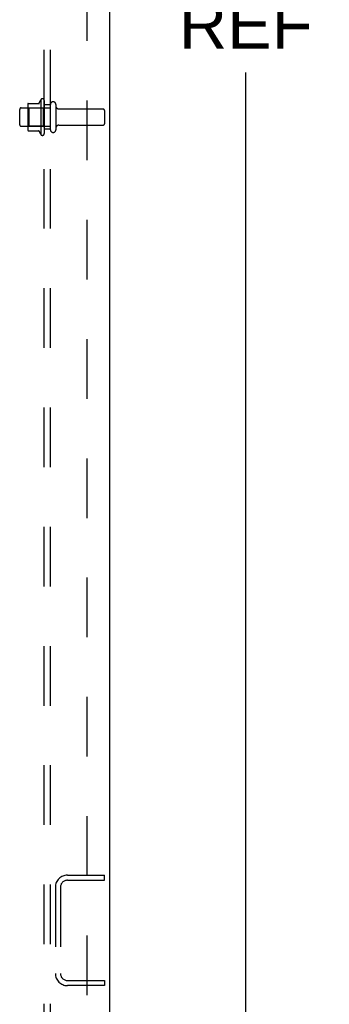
# Model space of a CAD drawing. Header units: inches. Extents: x 0 to 221, y 0 to 143.
# Tile 252 of 256: x 129.08 to 135.38, y 51.38 to 71.43. Entities that reach past the tile are written whole.
import ezdxf

# ---------------------------------------------------------------- set-up
doc = ezdxf.new("R2010")
doc.units = ezdxf.units.IN
doc.header["$LTSCALE"] = 12.142857
doc.header["$MEASUREMENT"] = 0
doc.linetypes.add('HIDDEN', pattern=[0.2, 0.1, -0.1])
doc.layers.get('0').update_dxf_attribs({"linetype": 'CONTINUOUS'})
for name, color, linetype in [('DEFAULT_2', 8, 'HIDDEN'), ('DIMENSIONS', 7, 'CONTINUOUS'), ('SUBPANEL', 7, 'CONTINUOUS')]:
    doc.layers.add(name, color=color, linetype=linetype)
doc.styles.get("Standard").update_dxf_attribs({"font": 'arial.ttf'})
doc.dimstyles.new('DIMSTYLE_1', dxfattribs={"dimtxt": 0.974026, "dimasz": 1.298701, "dimexe": 0.09, "dimexo": 0.07, "dimgap": 0.0375, "dimtad": 0, "dimtih": 1, "dimtoh": 1, "dimzin": 4, "dimdsep": 46, "dimtxsty": 'Standard', "dimblk": '_FILLED', "dimblk1": '_FILLED', "dimblk2": '_FILLED', "dimcen": 0.09, "dimadec": 3, "dimazin": 1, "dimtfac": 1, "dimtdec": 3, "dimtofl": 0, "dimtmove": 0, "dimatfit": 3, "dimldrblk": '_FILLED', "dimfxl": 0, "dimtolj": 1, "dimtzin": 4, "dimarcsym": 0})

# ---------------------------------------------------------------- blocks, each defined once
blk = doc.blocks.new('_FILLED')
at = {"color": 0, "linetype": 'ByBlock'}
blk.add_solid([(0, 0), (-1, 0.2), (-1, -0.2)], dxfattribs=at)
blk = doc.blocks.new('*D7')
at = {"layer": 'DIMENSIONS', "color": 2, "linetype": 'Continuous'}
for p, q in [((131.675, 110.21), (134.846, 110.21)), ((133.677, 110.21), (133.677, 73.763)), ((133.677, 33.446), (133.677, 70.354)), ((131.701, 33.446), (134.846, 33.446))]:
    blk.add_line(p, q, dxfattribs=at)
at = {"layer": 'DIMENSIONS', "color": 2, "linetype": 'Continuous', "xscale": 1.2987012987, "yscale": 1.2987012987, "zscale": 1.2987012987}
for p, rotation in [((133.677, 110.21), 90), ((133.677, 33.446), 270)]:
    blk.add_blockref('_FILLED', p, dxfattribs=dict(at, rotation=rotation))
at = {"layer": 'DIMENSIONS', "color": 2, "linetype": 'Continuous', "insert": (133.677, 73.276), "char_height": 0.974, "width": 3.40366, "attachment_point": 2, "line_spacing_factor": 0.9}
blk.add_mtext('76.76\\PREF', dxfattribs=at)

msp = doc.modelspace()

# ---------------------------------------------------------------- linework, layer by layer
at = {"color": 3, "linetype": 'Continuous'}
msp.add_line((130.907, 110.126), (130.907, 33.55), dxfattribs=at)
at = {"layer": 'DEFAULT_2', "color": 8, "linetype": 'HIDDEN'}
for p, q in [((129.508, 69.801), (129.508, 69.09)), ((129.578, 69.78), (129.578, 69.111)), ((129.078, 69.288), (129.078, 69.603)), ((129.108, 69.633), (129.703, 69.633)), ((129.242, 69.701), (129.242, 69.19)), ((129.262, 69.629), (129.242, 69.649)), ((129.252, 69.723), (129.48, 69.723)), ((129.558, 69.629), (129.262, 69.629)), ((129.262, 69.629), (129.262, 69.262)), ((129.558, 69.629), (129.578, 69.649)), ((129.558, 69.629), (129.558, 69.262)), ((129.703, 69.188), (129.703, 69.703)), ((129.813, 69.703), (129.813, 69.188)), ((129.875, 69.611), (130.773, 69.611)), ((130.803, 69.581), (130.803, 69.311)), ((129.108, 69.258), (129.703, 69.258)), ((129.262, 69.262), (129.242, 69.242)), ((129.558, 69.262), (129.262, 69.262)), ((129.558, 69.262), (129.578, 69.242)), ((129.875, 69.281), (130.773, 69.281)), ((129.252, 69.168), (129.48, 69.168)), ((130.049, 54.008), (130.803, 54.008)), ((130.803, 53.904), (130.803, 54.008)), ((129.803, 53.762), (129.803, 52.005)), ((129.907, 53.762), (129.907, 52.005)), ((130.049, 53.904), (130.803, 53.904)), ((130.049, 51.862), (130.803, 51.862)), ((130.803, 51.758), (130.049, 51.758)), ((130.803, 51.862), (130.803, 51.758))]:
    msp.add_line(p, q, dxfattribs=at)
for centre, radius, start, end in [((130.108, 69.446), 0.698, 149.3369, 156.0321), ((129.539, 69.78), 0.0384, 0, 145.5503), ((129.108, 69.603), 0.03, 90, 180), ((129.252, 69.713), 0.01, 90, 174.8062), ((129.383, 69.701), 0.141, 174.7919, 180), ((129.461, 69.733), 0.01, 270, 336.0321), ((129.758, 69.703), 0.055, 0, 180), ((129.875, 69.673), 0.0625, 180, 270), ((130.773, 69.581), 0.03, 0, 90), ((129.108, 69.288), 0.03, 180, 270), ((129.383, 69.19), 0.141, 180, 185.2081), ((129.252, 69.178), 0.01, 185.1938, 270), ((129.758, 69.188), 0.055, 180, 360), ((129.875, 69.218), 0.0625, 90, 180), ((130.773, 69.311), 0.03, 270, 360), ((129.461, 69.158), 0.01, 23.9679, 90), ((130.108, 69.446), 0.698, 203.9679, 210.6631), ((129.539, 69.111), 0.0384, 214.4497, 360), ((130.049, 53.762), 0.246, 90, 180), ((130.049, 53.762), 0.142, 90, 180), ((130.049, 52.005), 0.246, 180, 270), ((130.049, 52.005), 0.142, 180, 270)]:
    msp.add_arc(centre, radius, start, end, dxfattribs=at)
at = {"layer": 'SUBPANEL', "color": 8, "linetype": 'HIDDEN'}
for p, q in [((129.578, 35.602), (129.578, 103.289)), ((129.703, 35.602), (129.703, 103.289)), ((130.453, 41.852), (130.453, 97.039)), ((129.703, 69.696), (129.578, 69.696)), ((129.703, 69.196), (129.578, 69.196))]:
    msp.add_line(p, q, dxfattribs=at)

# ---------------------------------------------------------------- dimensions: what is measured, and where the dimension line sits
at = {"layer": 'DIMENSIONS', "color": 2, "linetype": 'Continuous'}
dim = msp.add_linear_dim(base=(133.677, 110.21), p1=(131.631, 33.446), p2=(131.605, 110.21), angle=90, text='<>\\PREF', dimstyle='DIMSTYLE_1', dxfattribs=at)
dim.commit()
dim.dimension.update_dxf_attribs({"geometry": '*D7', "text_midpoint": (133.677, 72.059), "dimtype": 160})

doc.saveas('drawing.dxf')
